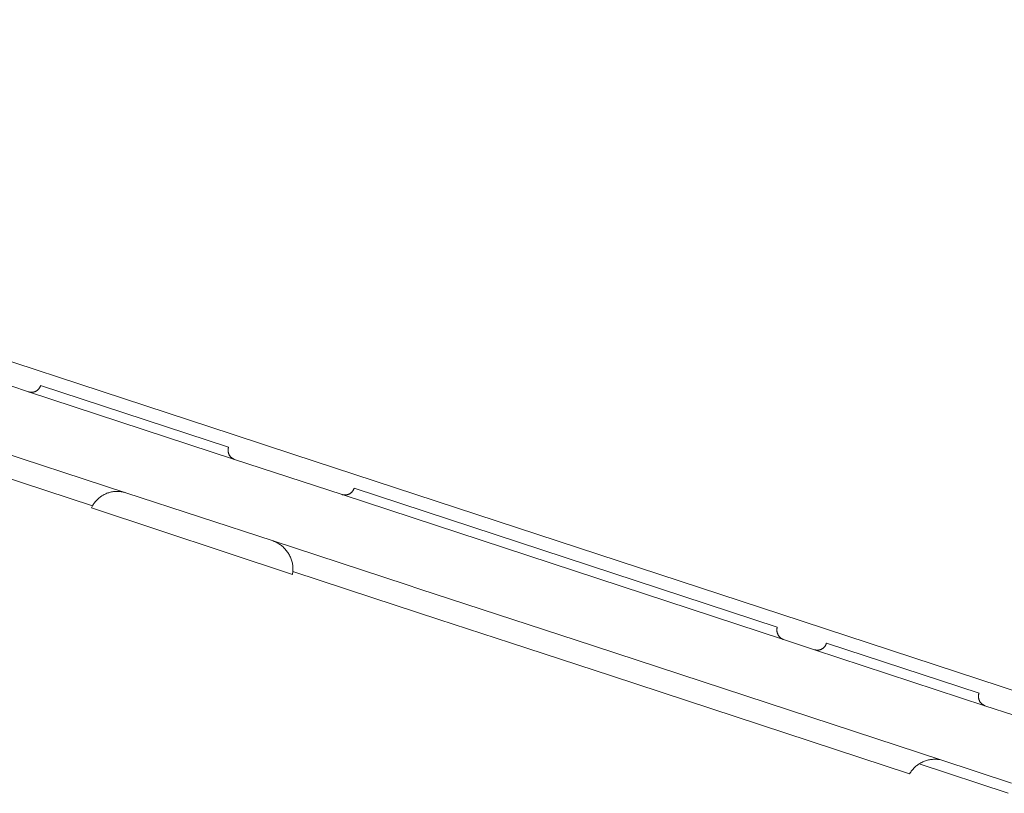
# Model space of a CAD drawing. Header units: metres. Extents: x 151213 to 156373, y 469495 to 475754.
# Tile 209 of 230: x 154866 to 154971, y 473797 to 473879. Entities that reach past the tile are written whole.
import ezdxf

# ---------------------------------------------------------------- set-up
doc = ezdxf.new("R2010")
doc.units = ezdxf.units.M
doc.layers.add('B-WE-OG-TERREIN_BEGROEID-GV', color=252, linetype='Continuous', lineweight=18)
doc.layers.add('B-WE-VH-OPENVERHARDING_BETONSTRAATSTEEN-GV', color=252, linetype='Continuous', lineweight=18)

msp = doc.modelspace()

# ---------------------------------------------------------------- linework, layer by layer
at = {"layer": 'B-WE-OG-TERREIN_BEGROEID-GV', "flags": 128}
msp.add_lwpolyline([(154876.754, 473829.19), (154876.66, 473829.198), (154876.651, 473829.199), (154876.645, 473829.2), (154876.547, 473829.205), (154876.443, 473829.208), (154876.339, 473829.206), (154876.235, 473829.202), (154876.132, 473829.193), (154876.028, 473829.181), (154875.926, 473829.166), (154875.823, 473829.147), (154875.722, 473829.124), (154875.621, 473829.098), (154875.522, 473829.069), (154875.423, 473829.036), (154875.326, 473828.999), (154875.23, 473828.96), (154875.135, 473828.917), (154875.042, 473828.871), (154874.95, 473828.821), (154874.861, 473828.769), (154874.797, 473828.728), (154874.773, 473828.713), (154874.745, 473828.694), (154874.687, 473828.654), (154874.603, 473828.593), (154874.521, 473828.528), (154874.442, 473828.461), (154874.365, 473828.391), (154874.291, 473828.319), (154874.219, 473828.244), (154874.149, 473828.166), (154874.083, 473828.086), (154874.019, 473828.004), (154873.958, 473827.92), (154873.9, 473827.834), (154873.845, 473827.746), (154873.793, 473827.656), (154873.755, 473827.585), (154873.719, 473827.513), (154873.685, 473827.44), (154895.074, 473820.347), (154895.091, 473820.456), (154895.105, 473820.565), (154895.115, 473820.675), (154895.121, 473820.787), (154895.124, 473820.899), (154895.122, 473821.011), (154895.117, 473821.123), (154895.107, 473821.235), (154895.094, 473821.346), (154895.077, 473821.457), (154895.056, 473821.567), (154895.031, 473821.677), (154895.002, 473821.785), (154894.97, 473821.893), (154894.933, 473821.999), (154894.894, 473822.104), (154894.85, 473822.207), (154894.803, 473822.309), (154894.752, 473822.409), (154894.698, 473822.508), (154894.641, 473822.604), (154894.58, 473822.698), (154894.516, 473822.79), (154894.449, 473822.88), (154894.379, 473822.968), (154894.305, 473823.053), (154894.229, 473823.135), (154894.15, 473823.215), (154894.068, 473823.291), (154893.984, 473823.365), (154893.897, 473823.436), (154893.808, 473823.504), (154893.716, 473823.569), (154893.622, 473823.63), (154893.526, 473823.688), (154893.428, 473823.743), (154893.328, 473823.794), (154893.227, 473823.842), (154893.124, 473823.886), (154893.019, 473823.927), (154877.363, 473829.058), (154877.264, 473829.089), (154877.163, 473829.116), (154877.062, 473829.14), (154876.96, 473829.16), (154876.874, 473829.174), (154876.858, 473829.177), (154876.844, 473829.178)], close=True, dxfattribs=at)
at = {"layer": 'B-WE-VH-OPENVERHARDING_BETONSTRAATSTEEN-GV', "flags": 128}
for points in [[(154989.139, 473802.308), (154947.004, 473816.144), (154895.216, 473833.131), (154888.666, 473835.279), (154849.316, 473848.186), (154829.658, 473854.614), (154817.442, 473858.591), (154780.417, 473870.726), (154754.162, 473879.309), (154738.604, 473884.353)], [(154974.893, 473804.386), (154968.72, 473806.403), (154950.583, 473812.362), (154947.286, 473813.444), (154900.361, 473828.865), (154888.917, 473832.602), (154867.01, 473839.795), (154865.106, 473840.43), (154853.311, 473844.282), (154850.456, 473845.217), (154836.111, 473849.901), (154834.41, 473850.48), (154826.975, 473852.902), (154825.232, 473853.468), (154822.473, 473854.364), (154814.6, 473856.937), (154813.227, 473857.4), (154809.764, 473858.521), (154785.565, 473866.461), (154785.531, 473866.47), (154785.498, 473866.481), (154782.729, 473867.387)], [(154773.389, 473863.107), (154789.363, 473857.87), (154799.599, 473854.515), (154819.501, 473847.99), (154825.738, 473845.939), (154827.614, 473845.314), (154830.343, 473844.442), (154843.284, 473840.227), (154847.383, 473838.888), (154859.857, 473834.801), (154861.765, 473834.168), (154877.363, 473829.058), (154893.019, 473823.927), (154907.162, 473819.285), (154908.602, 473818.818), (154921.778, 473814.497), (154927.082, 473812.755), (154964.015, 473800.645), (154971.548, 473798.159)], [(154865.106, 473840.43), (154867.01, 473839.795), (154867.044, 473839.785), (154867.078, 473839.776), (154867.113, 473839.769), (154867.148, 473839.762), (154867.183, 473839.757), (154867.218, 473839.753), (154867.254, 473839.75), (154867.289, 473839.749), (154867.324, 473839.749), (154867.36, 473839.75), (154867.361, 473839.75), (154867.395, 473839.752), (154867.429, 473839.755), (154867.431, 473839.755), (154867.466, 473839.76), (154867.501, 473839.766), (154867.535, 473839.773), (154867.566, 473839.78), (154867.57, 473839.781), (154867.604, 473839.791), (154867.638, 473839.802), (154867.671, 473839.814), (154867.704, 473839.827), (154867.737, 473839.841), (154867.769, 473839.856), (154867.8, 473839.873), (154867.831, 473839.89), (154867.854, 473839.905), (154867.861, 473839.909), (154867.868, 473839.914), (154867.891, 473839.929), (154867.919, 473839.949), (154867.947, 473839.971), (154867.975, 473839.994), (154868.001, 473840.017), (154868.027, 473840.042), (154868.052, 473840.067), (154868.076, 473840.093), (154868.098, 473840.12), (154868.12, 473840.148), (154868.141, 473840.177), (154868.161, 473840.206), (154868.18, 473840.236), (154868.198, 473840.267), (154868.215, 473840.298), (154868.231, 473840.33), (154868.245, 473840.362), (154868.259, 473840.395), (154868.271, 473840.428), (154868.282, 473840.462), (154888.281, 473833.928), (154888.269, 473833.894), (154888.259, 473833.86), (154888.25, 473833.826), (154888.242, 473833.791), (154888.235, 473833.756), (154888.23, 473833.721), (154888.225, 473833.686), (154888.222, 473833.65), (154888.22, 473833.615), (154888.22, 473833.579), (154888.22, 473833.544), (154888.222, 473833.508), (154888.225, 473833.473), (154888.229, 473833.437), (154888.235, 473833.402), (154888.241, 473833.367), (154888.249, 473833.332), (154888.258, 473833.298), (154888.269, 473833.264), (154888.28, 473833.23), (154888.293, 473833.197), (154888.306, 473833.164), (154888.321, 473833.132), (154888.337, 473833.1), (154888.354, 473833.069), (154888.372, 473833.038), (154888.391, 473833.008), (154888.411, 473832.979), (154888.433, 473832.95), (154888.455, 473832.922), (154888.478, 473832.895), (154888.502, 473832.869), (154888.527, 473832.843), (154888.553, 473832.819), (154888.579, 473832.795), (154888.607, 473832.773), (154888.635, 473832.751), (154888.664, 473832.73), (154888.693, 473832.71), (154888.724, 473832.691), (154888.754, 473832.674), (154888.786, 473832.657), (154888.818, 473832.642), (154888.85, 473832.627), (154888.884, 473832.614), (154888.917, 473832.602), (154900.361, 473828.865), (154900.396, 473828.856), (154900.431, 473828.847), (154900.466, 473828.841), (154900.502, 473828.835), (154900.537, 473828.83), (154900.573, 473828.827), (154900.609, 473828.825), (154900.645, 473828.824), (154900.681, 473828.825), (154900.717, 473828.827), (154900.753, 473828.83), (154900.789, 473828.834), (154900.824, 473828.84), (154900.86, 473828.846), (154900.895, 473828.854), (154900.93, 473828.863), (154900.964, 473828.874), (154900.998, 473828.885), (154901.032, 473828.898), (154901.065, 473828.912), (154901.098, 473828.927), (154901.13, 473828.943), (154901.162, 473828.961), (154901.193, 473828.979), (154901.223, 473828.998), (154901.253, 473829.019), (154901.281, 473829.04), (154901.31, 473829.063), (154901.337, 473829.086), (154901.363, 473829.111), (154901.389, 473829.136), (154901.414, 473829.162), (154901.437, 473829.189), (154901.46, 473829.217), (154901.482, 473829.246), (154901.503, 473829.275), (154901.523, 473829.305), (154901.542, 473829.336), (154901.559, 473829.367), (154901.576, 473829.399), (154901.591, 473829.432), (154901.606, 473829.465), (154901.619, 473829.498), (154901.631, 473829.532), (154946.636, 473814.775), (154946.626, 473814.739), (154946.616, 473814.702), (154946.609, 473814.665), (154946.602, 473814.627), (154946.597, 473814.59), (154946.593, 473814.552), (154946.59, 473814.514), (154946.589, 473814.476), (154946.589, 473814.439), (154946.59, 473814.401), (154946.593, 473814.363), (154946.597, 473814.325), (154946.602, 473814.288), (154946.605, 473814.274), (154946.609, 473814.25), (154946.617, 473814.213), (154946.626, 473814.177), (154946.637, 473814.14), (154946.648, 473814.104), (154946.661, 473814.068), (154946.676, 473814.033), (154946.677, 473814.03), (154946.691, 473813.999), (154946.699, 473813.982), (154946.708, 473813.965), (154946.725, 473813.931), (154946.744, 473813.898), (154946.764, 473813.866), (154946.786, 473813.835), (154946.793, 473813.825), (154946.808, 473813.804), (154946.831, 473813.774), (154946.856, 473813.745), (154946.87, 473813.73), (154946.881, 473813.717), (154946.894, 473813.704), (154946.907, 473813.69), (154946.935, 473813.664), (154946.963, 473813.638), (154946.992, 473813.614), (154947.003, 473813.605), (154947.022, 473813.591), (154947.041, 473813.576), (154947.052, 473813.568), (154947.063, 473813.561), (154947.084, 473813.547), (154947.106, 473813.533), (154947.116, 473813.527), (154947.125, 473813.522), (154947.149, 473813.508), (154947.173, 473813.495), (154947.182, 473813.49), (154947.216, 473813.474), (154947.251, 473813.458), (154947.286, 473813.444), (154950.583, 473812.362), (154950.616, 473812.352), (154950.649, 473812.343), (154950.683, 473812.335), (154950.717, 473812.328), (154950.751, 473812.323), (154950.785, 473812.318), (154950.819, 473812.315), (154950.888, 473812.313), (154950.922, 473812.313), (154950.957, 473812.315), (154950.991, 473812.317), (154951.025, 473812.321), (154951.06, 473812.327), (154951.093, 473812.333), (154951.097, 473812.334), (154951.127, 473812.34), (154951.16, 473812.349), (154951.193, 473812.359), (154951.226, 473812.37), (154951.258, 473812.382), (154951.29, 473812.395), (154951.322, 473812.41), (154951.352, 473812.425), (154951.383, 473812.442), (154951.412, 473812.459), (154951.441, 473812.478), (154951.47, 473812.497), (154951.498, 473812.518), (154951.525, 473812.539), (154951.551, 473812.561), (154951.576, 473812.585), (154951.601, 473812.609), (154951.625, 473812.634), (154951.648, 473812.66), (154951.669, 473812.686), (154951.691, 473812.713), (154951.711, 473812.741), (154951.73, 473812.77), (154951.748, 473812.799), (154951.765, 473812.829), (154951.781, 473812.86), (154951.796, 473812.891), (154951.81, 473812.923), (154951.822, 473812.955), (154951.834, 473812.987), (154951.845, 473813.02), (154951.854, 473813.053), (154968.09, 473807.729), (154968.079, 473807.695), (154968.068, 473807.66), (154968.06, 473807.625), (154968.052, 473807.59), (154968.045, 473807.554), (154968.04, 473807.518), (154968.036, 473807.482), (154968.033, 473807.446), (154968.032, 473807.41), (154968.031, 473807.374), (154968.032, 473807.338), (154968.035, 473807.301), (154968.038, 473807.265), (154968.043, 473807.23), (154968.049, 473807.194), (154968.056, 473807.158), (154968.064, 473807.123), (154968.074, 473807.088), (154968.085, 473807.054), (154968.097, 473807.02), (154968.11, 473806.986), (154968.125, 473806.953), (154968.14, 473806.92), (154968.157, 473806.888), (154968.175, 473806.857), (154968.193, 473806.826), (154968.213, 473806.795), (154968.234, 473806.766), (154968.256, 473806.737), (154968.279, 473806.709), (154968.303, 473806.682), (154968.328, 473806.656), (154968.354, 473806.63), (154968.38, 473806.606), (154968.408, 473806.582), (154968.436, 473806.559), (154968.465, 473806.538), (154968.495, 473806.517), (154968.525, 473806.497), (154968.556, 473806.479), (154968.588, 473806.461), (154968.62, 473806.445), (154968.653, 473806.43), (154968.686, 473806.416), (154968.72, 473806.403), (154974.893, 473804.386)], [(154863.838, 473830.942), (154873.793, 473827.656), (154873.845, 473827.746), (154873.9, 473827.834), (154873.958, 473827.92), (154874.019, 473828.004), (154874.083, 473828.086), (154874.149, 473828.166), (154874.219, 473828.244), (154874.291, 473828.319), (154874.365, 473828.391), (154874.442, 473828.461), (154874.521, 473828.528), (154874.603, 473828.593), (154874.687, 473828.654), (154874.745, 473828.694), (154874.773, 473828.713), (154874.797, 473828.728), (154874.861, 473828.769), (154874.95, 473828.821), (154875.042, 473828.871), (154875.135, 473828.917), (154875.23, 473828.96), (154875.326, 473828.999), (154875.423, 473829.036), (154875.522, 473829.069), (154875.621, 473829.098), (154875.722, 473829.124), (154875.823, 473829.147), (154875.926, 473829.166), (154876.028, 473829.181), (154876.132, 473829.193), (154876.235, 473829.202), (154876.339, 473829.206), (154876.443, 473829.208), (154876.547, 473829.205), (154876.645, 473829.2), (154876.651, 473829.199), (154876.66, 473829.198), (154876.754, 473829.19), (154876.844, 473829.178), (154876.858, 473829.177), (154876.874, 473829.174), (154876.96, 473829.16), (154877.062, 473829.14), (154877.163, 473829.116), (154877.264, 473829.089), (154877.363, 473829.058), (154861.765, 473834.168)], [(154971.548, 473798.159), (154964.015, 473800.645), (154963.908, 473800.664), (154963.8, 473800.679), (154963.692, 473800.691), (154963.583, 473800.699), (154963.474, 473800.703), (154963.366, 473800.703), (154963.257, 473800.7), (154963.148, 473800.692), (154963.04, 473800.681), (154962.932, 473800.666), (154962.824, 473800.648), (154962.718, 473800.625), (154962.612, 473800.599), (154962.507, 473800.57), (154962.404, 473800.537), (154962.301, 473800.5), (154962.2, 473800.459), (154962.1, 473800.415), (154962.002, 473800.368), (154961.977, 473800.355), (154961.906, 473800.317), (154961.811, 473800.263), (154961.718, 473800.206), (154971.191, 473797.08)]]:
    msp.add_lwpolyline(points, dxfattribs=at)
for points in [[(154868.098, 473840.12), (154868.076, 473840.093), (154868.052, 473840.067), (154868.027, 473840.042), (154868.001, 473840.017), (154867.975, 473839.994), (154867.947, 473839.971), (154867.919, 473839.949), (154867.891, 473839.929), (154867.868, 473839.914), (154867.861, 473839.909), (154867.854, 473839.905), (154867.831, 473839.89), (154867.8, 473839.873), (154867.769, 473839.856), (154867.737, 473839.841), (154867.704, 473839.827), (154867.671, 473839.814), (154867.638, 473839.802), (154867.604, 473839.791), (154867.57, 473839.781), (154867.566, 473839.78), (154867.535, 473839.773), (154867.501, 473839.766), (154867.466, 473839.76), (154867.431, 473839.755), (154867.429, 473839.755), (154867.395, 473839.752), (154867.361, 473839.75), (154867.36, 473839.75), (154867.324, 473839.749), (154867.289, 473839.749), (154867.254, 473839.75), (154867.218, 473839.753), (154867.183, 473839.757), (154867.148, 473839.762), (154867.113, 473839.769), (154867.078, 473839.776), (154867.044, 473839.785), (154867.01, 473839.795), (154888.917, 473832.602), (154888.884, 473832.614), (154888.85, 473832.627), (154888.818, 473832.642), (154888.786, 473832.657), (154888.754, 473832.674), (154888.724, 473832.691), (154888.693, 473832.71), (154888.664, 473832.73), (154888.635, 473832.751), (154888.607, 473832.773), (154888.579, 473832.795), (154888.553, 473832.819), (154888.527, 473832.843), (154888.502, 473832.869), (154888.478, 473832.895), (154888.455, 473832.922), (154888.433, 473832.95), (154888.411, 473832.979), (154888.391, 473833.008), (154888.372, 473833.038), (154888.354, 473833.069), (154888.337, 473833.1), (154888.321, 473833.132), (154888.306, 473833.164), (154888.293, 473833.197), (154888.28, 473833.23), (154888.269, 473833.264), (154888.258, 473833.298), (154888.249, 473833.332), (154888.241, 473833.367), (154888.235, 473833.402), (154888.229, 473833.437), (154888.225, 473833.473), (154888.222, 473833.508), (154888.22, 473833.544), (154888.22, 473833.579), (154888.22, 473833.615), (154888.222, 473833.65), (154888.225, 473833.686), (154888.23, 473833.721), (154888.235, 473833.756), (154888.242, 473833.791), (154888.25, 473833.826), (154888.259, 473833.86), (154888.269, 473833.894), (154888.281, 473833.928), (154868.282, 473840.462), (154868.271, 473840.428), (154868.259, 473840.395), (154868.245, 473840.362), (154868.231, 473840.33), (154868.215, 473840.298), (154868.198, 473840.267), (154868.18, 473840.236), (154868.161, 473840.206), (154868.141, 473840.177), (154868.12, 473840.148)], [(154947.106, 473813.533), (154947.084, 473813.547), (154947.063, 473813.561), (154947.052, 473813.568), (154947.041, 473813.576), (154947.022, 473813.591), (154947.003, 473813.605), (154946.992, 473813.614), (154946.963, 473813.638), (154946.935, 473813.664), (154946.907, 473813.69), (154946.894, 473813.704), (154946.881, 473813.717), (154946.87, 473813.73), (154946.856, 473813.745), (154946.831, 473813.774), (154946.808, 473813.804), (154946.793, 473813.825), (154946.786, 473813.835), (154946.764, 473813.866), (154946.744, 473813.898), (154946.725, 473813.931), (154946.708, 473813.965), (154946.699, 473813.982), (154946.691, 473813.999), (154946.677, 473814.03), (154946.676, 473814.033), (154946.661, 473814.068), (154946.648, 473814.104), (154946.637, 473814.14), (154946.626, 473814.177), (154946.617, 473814.213), (154946.609, 473814.25), (154946.605, 473814.274), (154946.602, 473814.288), (154946.597, 473814.325), (154946.593, 473814.363), (154946.59, 473814.401), (154946.589, 473814.439), (154946.589, 473814.476), (154946.59, 473814.514), (154946.593, 473814.552), (154946.597, 473814.59), (154946.602, 473814.627), (154946.609, 473814.665), (154946.616, 473814.702), (154946.626, 473814.739), (154946.636, 473814.775), (154901.631, 473829.532), (154901.619, 473829.498), (154901.606, 473829.465), (154901.591, 473829.432), (154901.576, 473829.399), (154901.559, 473829.367), (154901.542, 473829.336), (154901.523, 473829.305), (154901.503, 473829.275), (154901.482, 473829.246), (154901.46, 473829.217), (154901.437, 473829.189), (154901.414, 473829.162), (154901.389, 473829.136), (154901.363, 473829.111), (154901.337, 473829.086), (154901.31, 473829.063), (154901.281, 473829.04), (154901.253, 473829.019), (154901.223, 473828.998), (154901.193, 473828.979), (154901.162, 473828.961), (154901.13, 473828.943), (154901.098, 473828.927), (154901.065, 473828.912), (154901.032, 473828.898), (154900.998, 473828.885), (154900.964, 473828.874), (154900.93, 473828.863), (154900.895, 473828.854), (154900.86, 473828.846), (154900.824, 473828.84), (154900.789, 473828.834), (154900.753, 473828.83), (154900.717, 473828.827), (154900.681, 473828.825), (154900.645, 473828.824), (154900.609, 473828.825), (154900.573, 473828.827), (154900.537, 473828.83), (154900.502, 473828.835), (154900.466, 473828.841), (154900.431, 473828.847), (154900.396, 473828.856), (154900.361, 473828.865), (154947.286, 473813.444), (154947.251, 473813.458), (154947.216, 473813.474), (154947.182, 473813.49), (154947.173, 473813.495), (154947.149, 473813.508), (154947.125, 473813.522), (154947.116, 473813.527)], [(154893.019, 473823.927), (154893.124, 473823.886), (154893.227, 473823.842), (154893.328, 473823.794), (154893.428, 473823.743), (154893.526, 473823.688), (154893.622, 473823.63), (154893.716, 473823.569), (154893.808, 473823.504), (154893.897, 473823.436), (154893.984, 473823.365), (154894.068, 473823.291), (154894.15, 473823.215), (154894.229, 473823.135), (154894.305, 473823.053), (154894.379, 473822.968), (154894.449, 473822.88), (154894.516, 473822.79), (154894.58, 473822.698), (154894.641, 473822.604), (154894.698, 473822.508), (154894.752, 473822.409), (154894.803, 473822.309), (154894.85, 473822.207), (154894.894, 473822.104), (154894.933, 473821.999), (154894.97, 473821.893), (154895.002, 473821.785), (154895.031, 473821.677), (154895.056, 473821.567), (154895.077, 473821.457), (154895.094, 473821.346), (154895.107, 473821.235), (154895.117, 473821.123), (154895.122, 473821.011), (154895.124, 473820.899), (154895.121, 473820.787), (154895.115, 473820.675), (154903.605, 473817.885), (154910.643, 473815.567), (154918.264, 473813.098), (154928.992, 473809.57), (154960.709, 473799.157), (154960.764, 473799.246), (154960.822, 473799.334), (154960.882, 473799.42), (154960.946, 473799.503), (154961.012, 473799.585), (154961.081, 473799.664), (154961.152, 473799.741), (154961.226, 473799.815), (154961.303, 473799.887), (154961.381, 473799.956), (154961.462, 473800.023), (154961.546, 473800.087), (154961.631, 473800.148), (154961.718, 473800.206), (154961.811, 473800.263), (154961.906, 473800.317), (154961.977, 473800.355), (154962.002, 473800.368), (154962.1, 473800.415), (154962.2, 473800.459), (154962.301, 473800.5), (154962.404, 473800.537), (154962.507, 473800.57), (154962.612, 473800.599), (154962.718, 473800.625), (154962.824, 473800.648), (154962.932, 473800.666), (154963.04, 473800.681), (154963.148, 473800.692), (154963.257, 473800.7), (154963.366, 473800.703), (154963.474, 473800.703), (154963.583, 473800.699), (154963.692, 473800.691), (154963.8, 473800.679), (154963.908, 473800.664), (154964.015, 473800.645), (154927.082, 473812.755), (154921.778, 473814.497), (154908.602, 473818.818), (154907.162, 473819.285)], [(154968.097, 473807.02), (154968.085, 473807.054), (154968.074, 473807.088), (154968.064, 473807.123), (154968.056, 473807.158), (154968.049, 473807.194), (154968.043, 473807.23), (154968.038, 473807.265), (154968.035, 473807.301), (154968.032, 473807.338), (154968.031, 473807.374), (154968.032, 473807.41), (154968.033, 473807.446), (154968.036, 473807.482), (154968.04, 473807.518), (154968.045, 473807.554), (154968.052, 473807.59), (154968.06, 473807.625), (154968.068, 473807.66), (154968.079, 473807.695), (154968.09, 473807.729), (154951.854, 473813.053), (154951.845, 473813.02), (154951.834, 473812.987), (154951.822, 473812.955), (154951.81, 473812.923), (154951.796, 473812.891), (154951.781, 473812.86), (154951.765, 473812.829), (154951.748, 473812.799), (154951.73, 473812.77), (154951.711, 473812.741), (154951.691, 473812.713), (154951.669, 473812.686), (154951.648, 473812.66), (154951.625, 473812.634), (154951.601, 473812.609), (154951.576, 473812.585), (154951.551, 473812.561), (154951.525, 473812.539), (154951.498, 473812.518), (154951.47, 473812.497), (154951.441, 473812.478), (154951.412, 473812.459), (154951.383, 473812.442), (154951.352, 473812.425), (154951.322, 473812.41), (154951.29, 473812.395), (154951.258, 473812.382), (154951.226, 473812.37), (154951.193, 473812.359), (154951.16, 473812.349), (154951.127, 473812.34), (154951.097, 473812.334), (154951.093, 473812.333), (154951.06, 473812.327), (154951.025, 473812.321), (154950.991, 473812.317), (154950.957, 473812.315), (154950.922, 473812.313), (154950.888, 473812.313), (154950.819, 473812.315), (154950.785, 473812.318), (154950.751, 473812.323), (154950.717, 473812.328), (154950.683, 473812.335), (154950.649, 473812.343), (154950.616, 473812.352), (154950.583, 473812.362), (154968.72, 473806.403), (154968.686, 473806.416), (154968.653, 473806.43), (154968.62, 473806.445), (154968.588, 473806.461), (154968.556, 473806.479), (154968.525, 473806.497), (154968.495, 473806.517), (154968.465, 473806.538), (154968.436, 473806.559), (154968.408, 473806.582), (154968.38, 473806.606), (154968.354, 473806.63), (154968.328, 473806.656), (154968.303, 473806.682), (154968.279, 473806.709), (154968.256, 473806.737), (154968.234, 473806.766), (154968.213, 473806.795), (154968.193, 473806.826), (154968.175, 473806.857), (154968.157, 473806.888), (154968.14, 473806.92), (154968.125, 473806.953), (154968.11, 473806.986)]]:
    msp.add_lwpolyline(points, close=True, dxfattribs=at)

doc.saveas('drawing.dxf')
